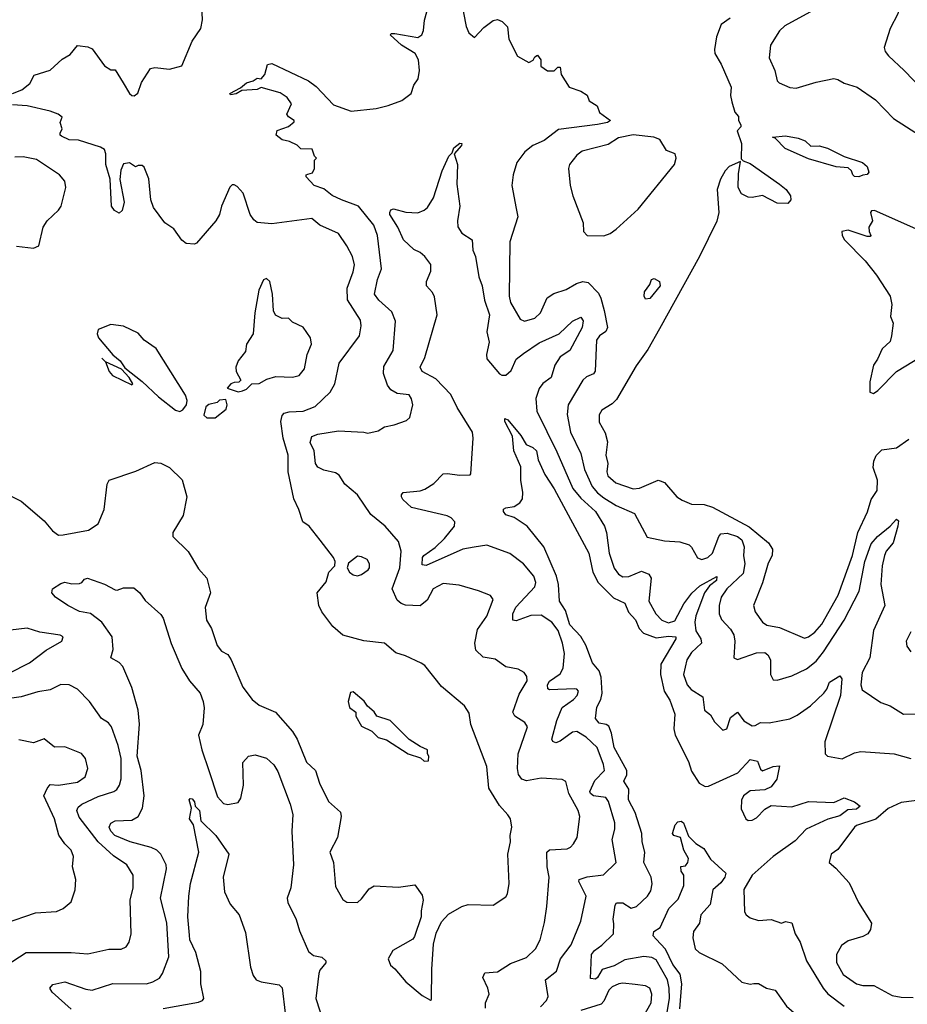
# Model space of a CAD drawing. Extents: x 1678431 to 1860718, y 384618 to 522882.
# Tile 71 of 256: x 1758129 to 1762378, y 435317 to 440027. Entities that reach past the tile are written whole.
import ezdxf

# ---------------------------------------------------------------- set-up
doc = ezdxf.new("R2010")
doc.units = 0

msp = doc.modelspace()

# ---------------------------------------------------------------- linework, layer by layer
at = {"layer": '0CON10XD'}
for points in [[(1762415, 441006.2), (1762365, 440967.5), (1762350.8, 440945), (1762342.3, 440897.7), (1762321.2, 440848.8), (1762312, 440805), (1762275, 440746.2), (1762215, 440695.8), (1762170.8, 440629.2), (1762159.1, 440585), (1762155.5, 440525), (1762142.9, 440465), (1762137.9, 440345), (1762101.1, 440235), (1762095.6, 440165), (1762088.6, 440145), (1762075, 440131.9), (1761995, 440121.4), (1761914.6, 440065.4), (1761823.8, 440016.2)], [(1762445.9, 440594.1), (1762369.8, 440560.2), (1762344.6, 440525.4), (1762326.4, 440493.6), (1762330, 440445), (1762320.6, 440409.4), (1762319.5, 440375), (1762321.1, 440335), (1762343.6, 440206.4), (1762340.6, 440095), (1762332.2, 440055), (1762295.6, 439985), (1762266, 439895), (1762271.2, 439875), (1762287.5, 439855), (1762362.9, 439785), (1762495.8, 439645)], [(1760238.9, 440135), (1760266, 439995), (1760278.8, 439965), (1760305, 439942.5), (1760350.5, 439989.5), (1760395, 440023.8), (1760415, 440028), (1760438.1, 440018.1), (1760463.9, 439993.9), (1760470, 439935), (1760512.3, 439852.3), (1760565, 439823.3), (1760586.4, 439833.6), (1760595, 439850), (1760607, 439857), (1760622.5, 439835), (1760622.5, 439805), (1760655, 439782.5), (1760687, 439783), (1760705, 439800), (1760715, 439800), (1760720, 439765), (1760759.2, 439705), (1760815, 439685.6), (1760845, 439666), (1760855, 439640), (1760893.3, 439615), (1760904.1, 439584.1), (1760956.7, 439545), (1760942.5, 439535), (1760895, 439526.1), (1760708.2, 439501.8), (1760639.8, 439450.2), (1760584.8, 439425.2), (1760546.7, 439395), (1760508.1, 439345), (1760490.6, 439285), (1760484.4, 439235), (1760504.5, 439124.5), (1760513.5, 439085), (1760475.3, 438964.7), (1760471.8, 438705), (1760478.2, 438675), (1760524.7, 438594.7), (1760545, 438584.5), (1760595, 438600.4), (1760620.9, 438625), (1760653.2, 438696.8), (1760685, 438716.9), (1760745, 438736.5), (1760794.3, 438765.7), (1760825, 438774.7), (1760849.7, 438769.7), (1760898.5, 438718.5), (1760910.9, 438695), (1760926.3, 438636.3), (1760943.1, 438555), (1760934.6, 438535.4), (1760904.4, 438515), (1760890, 438495), (1760883.4, 438346.6), (1760875, 438333.1), (1760841.5, 438318.5), (1760825, 438302.5), (1760754.6, 438185), (1760749.3, 438139.3), (1760765.4, 438055), (1760815, 437952.5), (1760832.6, 437875), (1760869.2, 437795), (1760894, 437764), (1760925, 437740.1), (1760983.2, 437703.2), (1761070.9, 437665), (1761131.9, 437551.9), (1761215, 437534.5), (1761288.9, 437528.9), (1761332.5, 437515), (1761345, 437503.3), (1761373.2, 437453.2), (1761394.4, 437444.4), (1761422, 437455), (1761445, 437475.7), (1761474.5, 437555), (1761485, 437567.5), (1761515, 437570.5), (1761565, 437554.5), (1761585, 437539.5), (1761596.6, 437505), (1761593.8, 437465), (1761599.6, 437425), (1761591.6, 437378.4), (1761513.2, 437305), (1761485.9, 437265), (1761476.6, 437225)], [(1758095, 439674), (1758138.8, 439691.2), (1758177.3, 439722.7), (1758198, 439762), (1758275, 439786.7), (1758331.2, 439838.8), (1758369.7, 439860.3), (1758405, 439903.3), (1758455, 439897.5), (1758475, 439887.5), (1758535, 439806.2), (1758565, 439787.5), (1758585, 439787.5), (1758624.4, 439725), (1758655, 439674), (1758665, 439664.2), (1758676.4, 439663.6), (1758693.6, 439676.4), (1758712.3, 439727.7), (1758755, 439793.3), (1758775, 439798.8), (1758845, 439791.2), (1758905, 439807.5), (1758955, 439924), (1758995.4, 439984.6), (1759003.5, 440026.5), (1759000, 440095)], [(1760358.8, 435298.8), (1760358, 435325), (1760375.8, 435365), (1760370, 435395), (1760345.6, 435445), (1760355, 435467.1), (1760415, 435472.5), (1760478.2, 435511.8), (1760555, 435540.5), (1760598.1, 435581.9), (1760619.5, 435625), (1760641.2, 435708.8), (1760652.5, 435785), (1760662.7, 435925), (1760653.8, 435975), (1760651.5, 436045), (1760665, 436056.2), (1760748.5, 436061.5), (1760765, 436068.6), (1760780, 436085), (1760797.5, 436115), (1760810.5, 436215), (1760801.5, 436245), (1760757.8, 436325), (1760743.1, 436383.1), (1760725, 436392.5), (1760625, 436399.6), (1760555, 436386.2), (1760532.9, 436395), (1760517.1, 436417.1), (1760511.8, 436445), (1760514.1, 436515), (1760558.9, 436645), (1760546, 436665), (1760498.6, 436695), (1760489.1, 436715), (1760519, 436801), (1760558, 436865), (1760556.2, 436885), (1760543.9, 436903.9), (1760515, 436921.2), (1760455, 436931.9), (1760405, 436968.5), (1760347.6, 436977.6), (1760311.7, 437011.7), (1760307.7, 437045), (1760320, 437110), (1760365, 437174.2), (1760394.4, 437254.4), (1760382.7, 437272.7), (1760324.6, 437294.6), (1760232.2, 437322.2), (1760155, 437329.5), (1760108.1, 437305), (1760079.9, 437250.1), (1760045, 437222.7), (1759975, 437225.9), (1759953.9, 437233.9), (1759935, 437251.1), (1759910.9, 437305), (1759948.1, 437405), (1759954.1, 437485), (1759941.2, 437531.2), (1759877.8, 437605), (1759809.9, 437659.9), (1759745.4, 437755), (1759685.3, 437805.3), (1759658, 437848), (1759639.6, 437859.6), (1759585, 437872.5), (1759555, 437887.5), (1759544.7, 437905), (1759538.2, 437965), (1759518.8, 438005), (1759526.9, 438033.1), (1759556, 438044), (1759655, 438061.1), (1759776, 438054), (1759795, 438049.2), (1759845, 438060), (1759875, 438080), (1759921.2, 438088.8), (1759979.7, 438110.3), (1759995.8, 438125), (1760010, 438185), (1760004.5, 438214.5), (1759993.1, 438233.1), (1759935, 438238.5), (1759905, 438257.1), (1759889.1, 438279.1), (1759870, 438335), (1759871.4, 438368.6), (1759916.5, 438445), (1759926.8, 438585), (1759910.1, 438630.1), (1759847.6, 438685), (1759826.8, 438715), (1759841.6, 438785), (1759860, 438835), (1759840.9, 438995), (1759823.5, 439045), (1759750, 439135), (1759669.1, 439165), (1759625, 439186.1), (1759585, 439218.1), (1759538.8, 439235), (1759500, 439275), (1759500, 439285), (1759508.3, 439288.3), (1759530, 439295), (1759540, 439315), (1759540, 439355), (1759550, 439365), (1759540, 439375), (1759528.3, 439408.3), (1759475, 439410), (1759457, 439427), (1759420, 439445), (1759385, 439453.3), (1759356.7, 439475), (1759361.9, 439498.1), (1759415, 439516.7), (1759441.7, 439538.3), (1759442.5, 439545), (1759415, 439562.5), (1759407.5, 439575), (1759430, 439625), (1759409.6, 439655), (1759375, 439677.1), (1759285, 439702.9), (1759266, 439694), (1759191.8, 439688.2), (1759165, 439672.5), (1759138.3, 439668.3), (1759134.2, 439675), (1759185, 439701.4), (1759214.8, 439725.2), (1759245.8, 439734.2), (1759265, 439747.5), (1759285, 439743.8), (1759302.5, 439765), (1759315, 439813.3), (1759335, 439818.1), (1759510.4, 439735), (1759547.8, 439707.8), (1759630.5, 439620.5), (1759715, 439590), (1759835, 439603.3), (1759892.9, 439617.1), (1759958.4, 439641.6), (1760002.5, 439675), (1760015, 439713.8), (1760035.8, 439745), (1760042.5, 439785), (1760037.8, 439835), (1760021.9, 439865), (1759956.2, 439906.2), (1759901.5, 439955), (1759908.9, 439961.1), (1759925, 439961.1), (1760035, 439942.5), (1760053.9, 439955), (1760062.1, 439975), (1760066.7, 440025), (1760088.6, 440105)], [(1761530, 440035), (1761486.2, 440005), (1761464.3, 439945), (1761454.2, 439885), (1761455.8, 439865), (1761486.9, 439815), (1761533.8, 439705), (1761531.2, 439665), (1761537.5, 439635), (1761552.5, 439585), (1761570, 439565), (1761570, 439545), (1761580, 439525), (1761580, 439515), (1761562.5, 439495), (1761583.3, 439435), (1761582.5, 439362.5), (1761592.5, 439352.5), (1761625, 439339.5), (1761765, 439241.4), (1761797.3, 439215), (1761819.1, 439185), (1761819.4, 439165), (1761805, 439147.5), (1761755, 439149.4), (1761685, 439186.9), (1761635, 439177.1), (1761615, 439178.8), (1761584.1, 439195), (1761568.4, 439225), (1761569.2, 439290.8), (1761578.3, 439348.3), (1761525, 439324.4), (1761505, 439304.4), (1761483.3, 439265), (1761467.8, 439215), (1761475.8, 439105), (1761465, 439064.4), (1761382, 438895), (1761191.9, 438548.1), (1761135, 438450), (1761078.8, 438371.2), (1760985, 438210), (1760965, 438189.4), (1760915, 438159.4), (1760902.6, 438137.4), (1760902.1, 438102.1), (1760930.4, 438050.4), (1760942, 438008), (1760934.4, 437945), (1760944.3, 437905), (1760939.4, 437865), (1760944.2, 437845), (1760982, 437812), (1761065, 437782.5), (1761095, 437787.1), (1761185, 437824.2), (1761195, 437821.9), (1761215, 437814), (1761274.6, 437744.6), (1761299.4, 437729.4), (1761345, 437710.4), (1761405, 437708.1), (1761445, 437695.6), (1761621.1, 437601.1), (1761713.8, 437525), (1761732.1, 437495), (1761731.2, 437465), (1761711.9, 437428.1), (1761683.5, 437333.5), (1761641, 437225), (1761648.7, 437195), (1761685, 437145.3), (1761705, 437131.1), (1761765, 437120), (1761885, 437068.8), (1761905, 437075.4), (1761935, 437097.7), (1761968.6, 437135), (1762046.5, 437275), (1762115.2, 437464.8), (1762140.5, 437575), (1762186.2, 437673.8), (1762205, 437731.5), (1762233.8, 437775), (1762235.4, 437824.6), (1762214.5, 437885), (1762216.7, 437915), (1762228, 437942), (1762255, 437969.2), (1762325, 437980), (1762385, 438020)], [(1761823.8, 440016.2), (1761791.7, 439998.3), (1761765, 439974.2), (1761721.9, 439905), (1761715.6, 439845), (1761743.3, 439785), (1761754.3, 439735), (1761763.3, 439725), (1761815, 439702.5), (1761845, 439700), (1761940.6, 439729.4), (1762025, 439746.7), (1762045, 439741.9), (1762075, 439723.1), (1762138, 439705), (1762225, 439644.4), (1762311.8, 439555), (1762435.2, 439475.2)], [(1758085, 437750), (1758135, 437724.3), (1758245, 437630.8), (1758285, 437582.9), (1758315, 437562), (1758336.6, 437563.4), (1758457.5, 437585), (1758503.8, 437615), (1758532.5, 437685), (1758547.5, 437805), (1758556.7, 437825), (1758685, 437867.7), (1758775, 437908.5), (1758805, 437906.5), (1758845, 437885.7), (1758906.4, 437826.4), (1758928.1, 437745), (1758911.1, 437655), (1758862, 437575), (1758862, 437555), (1758935, 437483.3), (1758985, 437400), (1759023.8, 437355), (1759042, 437285), (1759015.8, 437215), (1759022.5, 437155), (1759047.5, 437115), (1759073.4, 437033.4), (1759095, 437006), (1759125, 436990), (1759140.8, 436965), (1759196.9, 436835), (1759242, 436775), (1759275, 436748.6), (1759353.8, 436715), (1759435, 436622), (1759457.1, 436585), (1759501.9, 436475), (1759543.8, 436435), (1759564.4, 436375), (1759606.8, 436286.8), (1759665, 436236.7), (1759666.9, 436215), (1759650.6, 436115), (1759612.5, 436045), (1759630, 435995), (1759641.1, 435881.1), (1759675, 435818.8), (1759695, 435806), (1759745, 435804.4), (1759765, 435821.4), (1759800.8, 435869.2), (1759825.4, 435884.6), (1759942.1, 435877.9), (1760019.5, 435889.5), (1760055, 435840), (1760060, 435815), (1760050, 435765), (1760050.8, 435735), (1760019.2, 435640.8), (1760010.5, 435629.5), (1759915, 435573.8), (1759892, 435535), (1759904.2, 435504.2), (1759925, 435487.5), (1759976.7, 435425), (1760055, 435360), (1760095, 435337.5), (1760100, 435340), (1760100.8, 435485), (1760110, 435605), (1760122.6, 435657.4), (1760148.3, 435711.7), (1760180.9, 435749.1), (1760245, 435785.8), (1760275, 435794), (1760395, 435791.2), (1760455, 435832), (1760464, 435845), (1760471.8, 435895), (1760465.6, 436035), (1760478.8, 436095), (1760476.9, 436125), (1760484, 436165), (1760478, 436205), (1760465, 436224), (1760425, 436267.5), (1760375, 436351.2), (1760364.4, 436455), (1760288.2, 436655), (1760280.6, 436710.6), (1760258.6, 436745), (1760147.1, 436837.1), (1760067.3, 436937.3), (1760049.7, 436949.7), (1759975, 436984.4), (1759928.6, 436998.6), (1759875, 437044.3), (1759775.4, 437055.4), (1759675, 437083.5), (1759628.1, 437125), (1759575.6, 437195), (1759561.1, 437225), (1759552, 437285), (1759595, 437337.5), (1759608.8, 437385), (1759636.7, 437415), (1759638.8, 437435), (1759631.2, 437455), (1759566.9, 437536.9), (1759515, 437604.2), (1759484.3, 437625), (1759465.6, 437685), (1759440.6, 437735), (1759413.9, 437863.9), (1759413.1, 437945), (1759389.1, 438025), (1759378.2, 438105), (1759385, 438133.8), (1759395.4, 438144.6), (1759418, 438152), (1759485, 438154.6), (1759542.7, 438177.3), (1759615.6, 438245), (1759637.8, 438285), (1759657.8, 438385), (1759754.7, 438515.3), (1759762.6, 438562.6), (1759759.3, 438589.3), (1759697.4, 438687.4), (1759696.5, 438743.5), (1759725, 438821.2), (1759731.2, 438855), (1759722.1, 438895), (1759695.3, 438945.3), (1759654.3, 439005), (1759565, 439044.4), (1759526.3, 439076.3), (1759335, 439050.8), (1759265, 439057.6), (1759249.3, 439069.3), (1759232.5, 439095), (1759198.3, 439198.3), (1759169.7, 439229.7), (1759155, 439236.7), (1759145, 439236.7), (1759135, 439226.7), (1759094.4, 439135), (1759085.5, 439095), (1759066.9, 439065), (1758975, 438958.8), (1758965, 438954), (1758925, 438956.7), (1758905, 438973.3), (1758867, 439027), (1758823.8, 439055), (1758769.7, 439129.7), (1758757.1, 439165), (1758746.8, 439266.8), (1758725, 439322.5), (1758715, 439330), (1758695, 439330), (1758683, 439323), (1758655, 439342.5), (1758625, 439337.5), (1758612.7, 439307.3), (1758607.7, 439262.3), (1758628, 439155), (1758618.8, 439115), (1758605, 439102.5), (1758582.5, 439115), (1758567.5, 439135), (1758562.5, 439265), (1758541.2, 439335), (1758541.6, 439385), (1758535, 439406.7), (1758515, 439418.2), (1758410.4, 439450.4), (1758365, 439452.9), (1758329.5, 439469.5), (1758322.5, 439475), (1758322.5, 439485), (1758332.5, 439505), (1758322.5, 439535), (1758331.7, 439561.7), (1758312.5, 439575), (1758275, 439590), (1758164.1, 439615.9), (1758095, 439620.8)], [(1760925, 438994.2), (1760955, 439004.4), (1760984.4, 439025), (1761089.4, 439120.6), (1761263.8, 439335), (1761271.4, 439365), (1761266.7, 439385), (1761225, 439402.5), (1761193.3, 439455), (1761163.8, 439465), (1761065, 439476.6), (1760995, 439462.3), (1760945, 439430), (1760820.7, 439399.3), (1760795, 439378.6), (1760760.8, 439335), (1760755.8, 439315), (1760763.5, 439235), (1760775.6, 439185), (1760825.4, 439055.4), (1760828, 439015), (1760845.7, 438995.7), (1760925, 438994.2)], [(1762145, 439276.2), (1762125, 439278), (1762116.2, 439285), (1762110, 439305), (1762095, 439318.1), (1762036.7, 439323.3), (1761905, 439361.7), (1761792, 439412), (1761745, 439460), (1761732.5, 439465), (1761795, 439471.9), (1761855, 439461.2), (1761888.6, 439448.6), (1761915, 439421.8), (1761955, 439423.8), (1761995, 439413.2), (1762075, 439372.9), (1762163.3, 439345), (1762186, 439325), (1762192.5, 439297.5), (1762185, 439287.5), (1762165, 439283.3), (1762145, 439276.2)], [(1760715, 436575.5), (1760695, 436568.1), (1760680, 436575), (1760675.7, 436585), (1760700, 436675), (1760725, 436737.1), (1760779.1, 436775), (1760797.3, 436795), (1760803.1, 436815), (1760796.2, 436825), (1760786.2, 436826.2), (1760665, 436820.9), (1760656.4, 436826.4), (1760655.8, 436845), (1760665, 436863.8), (1760715, 436898.1), (1760730.2, 436925), (1760736, 436995), (1760727.3, 437045), (1760706.6, 437105), (1760676.2, 437145), (1760625, 437178.1), (1760575, 437177.8), (1760505, 437151.1), (1760489.2, 437155), (1760489.2, 437185), (1760503.1, 437216.9), (1760594.5, 437315), (1760599.2, 437335), (1760590.4, 437365), (1760540.5, 437425), (1760475, 437473.5), (1760365, 437514.4), (1760303.8, 437503.8), (1760250.6, 437495), (1760075, 437416.2), (1760055, 437420), (1760057.1, 437455), (1760063.1, 437465), (1760118.1, 437501.9), (1760161.6, 437545), (1760210.5, 437605), (1760211.5, 437625), (1760194.4, 437645), (1760175, 437654.1), (1760003.5, 437693.5), (1759962.1, 437732.1), (1759956.9, 437745), (1759955.8, 437755), (1759964.6, 437765.4), (1760045, 437773.8), (1760067.7, 437782.3), (1760111.2, 437808.8), (1760155, 437854.2), (1760175, 437856.9), (1760235, 437848), (1760285, 437850), (1760287.5, 437855), (1760299.4, 438025), (1760295.6, 438055), (1760222.9, 438172.9), (1760193.1, 438235), (1760120.1, 438310.1), (1760055.6, 438345), (1760045.5, 438365), (1760067.8, 438412.2), (1760127.5, 438615), (1760115, 438701.2), (1760105, 438722), (1760076.2, 438755), (1760076.2, 438775), (1760096.3, 438823.7), (1760095.9, 438855.9), (1760068, 438895), (1760045, 438914.2), (1760015, 438928), (1759966, 438975), (1759938.1, 439035), (1759900, 439095), (1759900, 439105), (1759905, 439117.5), (1759917.5, 439122.5), (1759977.1, 439107.1), (1760035, 439104.3), (1760065, 439115.7), (1760080.6, 439129.4), (1760109.5, 439175), (1760150.4, 439305), (1760182.9, 439375), (1760199.2, 439390.8), (1760206.2, 439415), (1760235, 439437.5), (1760245.8, 439435.8), (1760243.3, 439425), (1760208.8, 439385), (1760224.1, 439334.1), (1760221.2, 439241.2), (1760235.3, 439135), (1760224.2, 439065.8), (1760226.6, 439036.6), (1760245, 439006.2), (1760293.8, 438973.8), (1760297.2, 438925), (1760310.7, 438895), (1760327, 438797), (1760342.9, 438755), (1760354.3, 438685), (1760377.6, 438615), (1760364.1, 438535), (1760375.6, 438484.4), (1760363.5, 438425), (1760365.4, 438405), (1760425, 438332.9), (1760436.7, 438326.7), (1760455, 438327.5), (1760481.3, 438348.7), (1760505.9, 438404.1), (1760539.5, 438430.5), (1760615, 438481.9), (1760711.1, 438525), (1760774.8, 438585.2), (1760814.4, 438604.4), (1760826.3, 438586.3), (1760821.7, 438555), (1760762.3, 438445), (1760715.6, 438414.4), (1760690.6, 438375), (1760672.9, 438315), (1760633.5, 438286.5), (1760615, 438263.3), (1760599.3, 438215), (1760603.4, 438155), (1760700.6, 437960.6), (1760776.6, 437785), (1760815, 437738.9), (1760885.4, 437675), (1760927.3, 437605), (1760937.3, 437575), (1760949.6, 437475), (1760975, 437403.1), (1760995, 437374.5), (1761015, 437362.7), (1761045, 437364), (1761105, 437389.1), (1761140.6, 437375), (1761150.6, 437355), (1761139.6, 437245), (1761173.9, 437185), (1761202.5, 437155), (1761235, 437142.8), (1761265, 437152.2), (1761307.4, 437232.6), (1761345.8, 437284.2), (1761385, 437318.5), (1761465, 437363.5), (1761464.6, 437345), (1761431.2, 437318.8), (1761406.5, 437285), (1761364.8, 437175), (1761360.2, 437145), (1761364.4, 437104.4), (1761388.8, 437065), (1761392.1, 437045), (1761345, 436999.6), (1761322, 436965), (1761306, 436895), (1761323.2, 436845), (1761343.2, 436823.2), (1761398.1, 436788.1), (1761406, 436725), (1761435, 436702), (1761455, 436668), (1761495, 436628), (1761514.2, 436635.8), (1761531.2, 436688.8), (1761565, 436714), (1761595, 436673.1), (1761635, 436648.9), (1761649.6, 436650.4), (1761675, 436666), (1761716, 436664), (1761815, 436682.5), (1761850.2, 436699.8), (1761914.3, 436745), (1761978.1, 436805), (1761992.9, 436825), (1762005, 436858), (1762055, 436888.8), (1762064.3, 436874.3), (1762057, 436795), (1761982.7, 436572.7), (1761983.8, 436515), (1761995, 436504.2), (1762065, 436492.1), (1762125, 436519.7), (1762155, 436525.9), (1762315, 436515.6), (1762395, 436493.1)], [(1758113.9, 438943.9), (1758195, 438933.8), (1758220, 438945), (1758240.8, 439035), (1758260.8, 439065), (1758315, 439115.8), (1758327.8, 439135), (1758349.5, 439225), (1758344.2, 439255), (1758319.2, 439285), (1758209.4, 439359.4), (1758145, 439371.5), (1758105, 439369.1)], [(1762446.2, 439015), (1762220, 439115), (1762206.4, 439113.6), (1762201.2, 439105), (1762211.2, 439065), (1762193.3, 439035), (1762194.2, 439014.2), (1762203.3, 438995), (1762199.2, 438990.8), (1762185, 438990), (1762095, 439020), (1762063.3, 439015), (1762066, 438995), (1762077.5, 438975), (1762175, 438873.8), (1762230, 438805), (1762295.8, 438705), (1762303.8, 438665), (1762297, 438607), (1762310, 438575), (1762302.5, 438515), (1762295, 438488), (1762257.8, 438452.2), (1762235, 438403.8), (1762215.7, 438374.3), (1762198.6, 438295), (1762197.5, 438245), (1762215, 438239.4), (1762236.6, 438253.4), (1762326, 438345), (1762443.6, 438416.4)], [(1759175, 438247.5), (1759195, 438252.5), (1759215, 438260), (1759240, 438285), (1759275, 438286.7), (1759311.9, 438308.1), (1759355, 438320.8), (1759435, 438317.5), (1759466, 438325), (1759492.3, 438357.7), (1759504.5, 438425), (1759525.5, 438474.5), (1759520.8, 438505), (1759485, 438556.2), (1759435, 438580), (1759415, 438600), (1759385, 438597.5), (1759353.9, 438613.9), (1759343.8, 438635), (1759338.8, 438715), (1759326.2, 438775), (1759309.3, 438789.3), (1759295, 438782.5), (1759273.9, 438733.9), (1759254, 438625), (1759246.2, 438525), (1759214.1, 438475.9), (1759209.5, 438440.5), (1759174.3, 438395.7), (1759164, 438365), (1759164.2, 438344.2), (1759187, 438303), (1759177, 438293), (1759155, 438292.5), (1759140, 438285), (1759122.5, 438265), (1759175, 438247.5)], [(1761125, 438690), (1761117.5, 438705), (1761120, 438725), (1761145, 438760), (1761152.5, 438785), (1761165, 438788.8), (1761191.2, 438775), (1761194.2, 438755), (1761145, 438694.2), (1761125, 438690)], [(1758895, 438153.3), (1758909.3, 438160.7), (1758926.7, 438185), (1758930, 438205), (1758921.7, 438231.7), (1758781.4, 438455), (1758724.6, 438494.6), (1758695, 438527.5), (1758625, 438562), (1758565, 438570), (1758504.1, 438545.9), (1758498.8, 438525), (1758506.2, 438505), (1758574.3, 438424.3), (1758610, 438395), (1758631.7, 438361.7), (1758715, 438296), (1758792.7, 438222.7), (1758875, 438158.8), (1758895, 438153.3)], [(1758665, 438280), (1758670, 438285), (1758652.5, 438315), (1758616.4, 438356.4), (1758540, 438390), (1758521.7, 438408.3), (1758540, 438390), (1758556.7, 438345), (1758572.5, 438325), (1758665, 438280)], [(1759025, 438122.5), (1759065, 438123.3), (1759117.5, 438165), (1759122.5, 438185), (1759115, 438210), (1759085, 438206.7), (1759073.6, 438196.4), (1759034.1, 438185.9), (1759020, 438175), (1759010, 438135), (1759025, 438122.5)], [(1761213.4, 435195), (1761238.8, 435345), (1761238.1, 435395), (1761229.2, 435435), (1761175, 435529.7), (1761155, 435541.8), (1761116, 435546), (1761025, 435530.6), (1760975, 435501.3), (1760916.7, 435483.3), (1760895.1, 435444.9), (1760885, 435437.6), (1760860.9, 435440.9), (1760865.5, 435555), (1760880, 435575), (1760915, 435600), (1760971.5, 435655), (1760972.5, 435702.5), (1760969.7, 435725), (1760978.6, 435791.4), (1760985, 435802.9), (1761015, 435802.3), (1761055, 435776.7), (1761081.2, 435785), (1761134.2, 435835), (1761149.7, 435860.3), (1761155.7, 435894.3), (1761151.9, 435925), (1761116.5, 435995), (1761121.2, 436045), (1761107.6, 436095), (1761105.9, 436135), (1761075.3, 436234.7), (1761042.2, 436295), (1761045, 436346.9), (1761020.7, 436385), (1761034.2, 436415), (1761034.2, 436435), (1760974.5, 436545), (1760961.3, 436615), (1760948.1, 436648.1), (1760936.2, 436656.2), (1760902.5, 436662.5), (1760884.6, 436685), (1760891.7, 436738.3), (1760910.5, 436775), (1760917.2, 436805), (1760912.4, 436882.4), (1760901.8, 436911.8), (1760870.6, 436950.6), (1760838.6, 437035), (1760815, 437077.1), (1760762.1, 437132.1), (1760740.9, 437200.9), (1760711.8, 437245), (1760708.4, 437325), (1760698.6, 437365), (1760637.2, 437505), (1760558.5, 437605), (1760495, 437645.9), (1760455, 437659.4), (1760444.5, 437675), (1760444.7, 437685.3), (1760455, 437692.5), (1760495, 437698.1), (1760523.4, 437716.6), (1760534.7, 437735), (1760536.8, 437765), (1760527.3, 437825), (1760527.9, 437887.9), (1760493.5, 437965), (1760487.5, 438035), (1760451.2, 438105), (1760450.7, 438119.3), (1760465, 438113.3), (1760527.9, 438037.9), (1760553.8, 437995), (1760585, 437981.4), (1760601.9, 437965), (1760611.1, 437921.1), (1760642.1, 437852.1), (1760686.9, 437783.1), (1760852.2, 437475), (1760872.2, 437385), (1760897.5, 437335), (1760971.4, 437261.4), (1761025, 437236.2), (1761042.6, 437192.6), (1761076.6, 437156.6), (1761094.4, 437114.4), (1761115, 437092.5), (1761175, 437070.7), (1761235, 437078.2), (1761269.2, 437075), (1761268.8, 437065), (1761197.5, 436945), (1761195.9, 436895), (1761213.5, 436815), (1761241.4, 436771.4), (1761264.7, 436705), (1761260.4, 436635), (1761266.2, 436605), (1761330.6, 436479.4), (1761345, 436432.9), (1761381.9, 436375), (1761409.1, 436359.1), (1761425, 436361.1), (1761565.5, 436425), (1761625, 436488.1), (1761660.7, 436480.7), (1761675, 436442), (1761685, 436434.4), (1761735, 436454.5), (1761765, 436457.5), (1761752.7, 436395), (1761725, 436357.6), (1761695, 436343.2), (1761625, 436338.8), (1761592.9, 436315), (1761584, 436294), (1761582.1, 436252.1), (1761604.3, 436204.3), (1761615, 436196), (1761635, 436198.1), (1761655, 436209.4), (1761695, 436251.5), (1761725, 436268.5), (1761825, 436261.6), (1761905, 436288.1), (1762025, 436283.1), (1762075.5, 436305.5), (1762125, 436285.6), (1762151.1, 436265), (1762135, 436250), (1762092.2, 436247.8), (1762055, 436218.7), (1761997, 436203), (1761893.9, 436155), (1761841.2, 436098.8), (1761735.9, 436025), (1761634.7, 435935), (1761595, 435866.7), (1761598.8, 435758.8), (1761606, 435745), (1761625, 435730.8), (1761665, 435717.5), (1761725, 435723.1), (1761775, 435706), (1761795, 435713.3), (1761825, 435706.2), (1761840, 435655), (1761863.8, 435615), (1761894.5, 435525), (1761974.8, 435394.8), (1761997.8, 435367.8), (1762075, 435308.2)], [(1761476.6, 437225), (1761476.9, 437185), (1761487.9, 437157.9), (1761531.3, 437111.3), (1761547.3, 437085), (1761552.1, 437055), (1761546.7, 436975), (1761565, 436966), (1761655, 436998.9), (1761695, 437000.6), (1761709.8, 436989.8), (1761722.2, 436965), (1761722.5, 436895), (1761735, 436870), (1761755, 436867.5), (1761825, 436888.2), (1761895, 436922.4), (1761941.3, 436958.7), (1761976.8, 437003.2), (1762075.2, 437155), (1762146.7, 437293.3), (1762174.5, 437435), (1762205, 437519.4), (1762235, 437555.6), (1762295.9, 437604.1), (1762325, 437638.8), (1762335, 437630), (1762332.5, 437605), (1762309.2, 437525), (1762275.9, 437485), (1762267.5, 437465), (1762257.1, 437415), (1762250.4, 437325), (1762269.1, 437225), (1762216.2, 437105), (1762198.4, 436975), (1762160.8, 436905), (1762155.4, 436845.4), (1762161.7, 436821.7), (1762250.3, 436760.3), (1762295.5, 436745.5), (1762360, 436705), (1762435, 436706.5)], [(1759745, 437366.7), (1759765, 437373.3), (1759796, 437395), (1759802.5, 437405), (1759802.9, 437425), (1759791.2, 437445), (1759765, 437458.6), (1759745, 437460.8), (1759702.3, 437427.7), (1759696.2, 437405), (1759706.7, 437385), (1759725, 437371.2), (1759745, 437366.7)], [(1758802.7, 435825), (1758832, 435965), (1758829.2, 435985), (1758805, 436035.4), (1758785.5, 436055), (1758758, 436068), (1758657.5, 436095), (1758584.4, 436125), (1758565.6, 436145), (1758557.5, 436165), (1758565.7, 436184.3), (1758585, 436194.2), (1758665, 436198.5), (1758695, 436216.4), (1758716.5, 436255), (1758723.7, 436315), (1758709.8, 436435), (1758691.6, 436505), (1758701.9, 436658.1), (1758696.3, 436725), (1758665, 436832), (1758622.5, 436932.5), (1758605, 436952), (1758564.2, 436974.2), (1758575.6, 437015), (1758571.3, 437075), (1758521.8, 437145), (1758467, 437187), (1758415, 437196.2), (1758358.6, 437225), (1758300, 437265), (1758282.9, 437285), (1758286.2, 437305), (1758325, 437330), (1758345, 437336.2), (1758378.3, 437328.3), (1758415, 437330), (1758425.7, 437334.3), (1758438.3, 437351.7), (1758452.5, 437355), (1758535, 437326.4), (1758585, 437300), (1758595, 437298.2), (1758625, 437310), (1758675, 437308.8), (1758703.8, 437285), (1758729.1, 437249.1), (1758805, 437182), (1758815.5, 437165), (1758853, 437043), (1758904.4, 436924.4), (1758941.2, 436865), (1758992.5, 436805), (1759006.9, 436765), (1759011.1, 436735), (1759004.7, 436655), (1758985.2, 436605), (1759000, 436535), (1759033.9, 436436.1), (1759075, 436310), (1759105, 436277.5), (1759125, 436272.9), (1759175, 436283.3), (1759187.3, 436302.7), (1759200.6, 436365), (1759196.8, 436473.2), (1759223.8, 436505), (1759255, 436511.1), (1759310.8, 436495), (1759345, 436463.1), (1759365, 436431.4), (1759423.9, 436275), (1759436.1, 436225), (1759430.9, 436145), (1759438.9, 435985), (1759427.1, 435875), (1759409.2, 435825), (1759412.5, 435805), (1759452.1, 435722.1), (1759467.9, 435667.9), (1759510.5, 435570.5), (1759535, 435550.8), (1759575, 435543.3), (1759593.3, 435525), (1759593.8, 435515), (1759565, 435480), (1759560, 435465), (1759545.7, 435345), (1759585, 435227.5)], [(1758078.8, 436901.2), (1758175, 436950), (1758255, 437011.4), (1758330, 437055), (1758337.5, 437075), (1758323, 437083), (1758225, 437098.1), (1758165, 437116.7), (1758085, 437106.5)], [(1762395, 437098.8), (1762371.4, 437055), (1762375, 437030), (1762395, 437003.3)], [(1758025, 435479.5), (1758159.2, 435565), (1758375.4, 435565.4), (1758455, 435558.9), (1758555, 435581.4), (1758615, 435580.8), (1758637.6, 435592.4), (1758652.5, 435615), (1758662.9, 435655), (1758656.7, 435815), (1758671.9, 435875), (1758672.5, 435935), (1758641.9, 435985), (1758577.6, 436027.6), (1758503.8, 436093.8), (1758412.6, 436212.6), (1758402.1, 436245), (1758409, 436261), (1758426.5, 436275), (1758505, 436311.9), (1758578.6, 436335), (1758594.4, 436345), (1758607.1, 436365), (1758613.9, 436396.1), (1758615, 436493.3), (1758600.3, 436555), (1758568.1, 436645), (1758553.5, 436663.5), (1758520, 436685), (1758462.5, 436765), (1758405.8, 436825), (1758365.5, 436845.5), (1758325, 436847.3), (1758275, 436822.1), (1758215, 436812.5), (1758135, 436787.8), (1757935, 436760)], [(1760065, 436480), (1760085, 436482.5), (1760087.5, 436505), (1760080, 436515), (1760080, 436535), (1760045, 436550), (1759993.6, 436583.6), (1759902.5, 436675), (1759837.5, 436695), (1759825.8, 436715.8), (1759794.1, 436744.1), (1759777.7, 436767.7), (1759725, 436812.5), (1759711.7, 436808.3), (1759701.2, 436765), (1759707.5, 436737.5), (1759737.5, 436715), (1759737.5, 436695), (1759765, 436647.5), (1759813.6, 436623.6), (1759843.9, 436593.9), (1759885, 436582.5), (1759987.5, 436515), (1760047, 436497), (1760065, 436480)], [(1760621.4, 435305), (1760650.5, 435335), (1760658.8, 435355), (1760645.5, 435435), (1760698.5, 435475), (1760718, 435535), (1760768.8, 435601.2), (1760814.6, 435715), (1760840.4, 435835), (1760804.5, 435905), (1760806, 435915), (1760845, 435927.1), (1760923.2, 435936.8), (1760984.3, 435995.7), (1760964.6, 436105), (1760977.3, 436155), (1760978, 436185), (1760947.7, 436287.7), (1760935, 436306.6), (1760875.2, 436315.2), (1760861.3, 436325), (1760858.4, 436335), (1760882.2, 436387.8), (1760927.5, 436435), (1760923.4, 436465), (1760892.7, 436545), (1760840.8, 436595), (1760795, 436622.1), (1760775, 436619.7), (1760715, 436575.5)], [(1758055.5, 435704.5), (1758205, 435754.3), (1758305, 435760.8), (1758337.5, 435775), (1758375, 435807.5), (1758394, 435865), (1758397.5, 435915), (1758381.9, 435975), (1758386.7, 436025), (1758374.3, 436055), (1758344.3, 436085), (1758316.7, 436126.7), (1758295, 436203.8), (1758244.2, 436315), (1758260.6, 436349.4), (1758275, 436368.8), (1758315, 436365.7), (1758405, 436380.4), (1758441.9, 436405), (1758455.4, 436445.4), (1758443.6, 436493.6), (1758425, 436517.1), (1758345, 436548.6), (1758295, 436548), (1758245, 436586.7), (1758195, 436567.5), (1758125, 436582.5)], [(1758815, 435296.7), (1758985, 435327.7), (1759004.2, 435335), (1759010.5, 435345), (1758996.4, 435415), (1758996.3, 435473.7), (1758971.8, 435565), (1758943.4, 435625), (1758941.7, 435648.3), (1758933.1, 435735), (1758938.6, 435835), (1758945.6, 435895), (1758985.8, 436045), (1758961.2, 436175), (1758940.8, 436205), (1758950.6, 436255), (1758940, 436295), (1758945, 436302), (1758955, 436299.4), (1758965, 436286), (1758968.6, 436265), (1758988.9, 436245), (1758995.8, 436195), (1759068, 436125), (1759130, 436035), (1759102.9, 435925), (1759109.6, 435855), (1759136.4, 435796.3), (1759178.8, 435745), (1759210.3, 435660.3), (1759234.2, 435495), (1759246.8, 435455), (1759261.1, 435435), (1759285, 435423.9), (1759370.2, 435410.2), (1759385, 435395.8), (1759399.4, 435275)], [(1762485, 436299.7), (1762347.8, 436282.2), (1762285.9, 436254.1), (1762226.6, 436203.4), (1762135, 436171.9), (1762124.2, 436165), (1762045, 436057.5), (1762013.3, 436035), (1762003.3, 435995), (1762035, 435968.8), (1762098.5, 435898.5), (1762143.8, 435803.8), (1762206, 435705), (1762200.8, 435675), (1762188.8, 435655), (1762165, 435641.4), (1762095, 435621.2), (1762062.2, 435597.8), (1762037.8, 435555), (1762037.8, 435517.8), (1762070.3, 435460.3), (1762135, 435415.3), (1762165, 435407.8), (1762217, 435407), (1762305, 435359.3), (1762348.8, 435351.2), (1762405, 435350.4)], [(1761289, 435295), (1761298, 435415), (1761290.8, 435460.8), (1761255, 435508.4), (1761220.5, 435580.5), (1761175, 435628.2), (1761160.5, 435645), (1761163.6, 435665), (1761194.7, 435685.3), (1761235.6, 435775), (1761280.5, 435819.5), (1761308, 435885), (1761308, 435935), (1761295, 435953.8), (1761293.6, 435976.4), (1761315, 435980), (1761326.7, 435995), (1761330, 436015), (1761308, 436055), (1761292.5, 436115), (1761260, 436125), (1761253.3, 436135), (1761266.2, 436175), (1761279.5, 436190.5), (1761295, 436193.8), (1761306, 436185), (1761330.8, 436120.8), (1761365, 436086.2), (1761402.7, 436062.7), (1761435, 436011.2), (1761508, 435945), (1761504.4, 435925), (1761485, 435898.6), (1761447.1, 435865), (1761434, 435795), (1761389.4, 435745), (1761382.5, 435705), (1761353.6, 435665), (1761351.2, 435635), (1761362, 435582), (1761381.1, 435565), (1761491.3, 435511.3), (1761585, 435422.7), (1761625, 435413.1), (1761643.3, 435416.7)], [(1758375, 435293.8), (1758284.2, 435375), (1758272.5, 435395), (1758287.3, 435412.7), (1758345.4, 435425.4), (1758445, 435388.9), (1758475, 435385.4), (1758573.8, 435416.2), (1758735.3, 435414.7), (1758765.8, 435424.2), (1758797.2, 435442.8), (1758812.7, 435465), (1758842.7, 435545), (1758832.7, 435707.3), (1758802.7, 435825)], [(1761109.3, 435250.7), (1761151.6, 435325), (1761155.3, 435365), (1761144.3, 435395), (1761125, 435405.5), (1761075, 435412.5), (1761015, 435418.8), (1760996.2, 435415), (1760965, 435400.5), (1760948.5, 435385), (1760925, 435332.5), (1760911.8, 435318.2), (1760815, 435287.5)], [(1761643.3, 435416.7), (1761665, 435416), (1761703.6, 435393.6), (1761745.4, 435385.4), (1761798.7, 435308.7), (1761847, 435267), (1761907.8, 435227.8), (1762005, 435190.7), (1762043.8, 435163.8), (1762085, 435127.1), (1762106.9, 435066.9), (1762145, 435035.6), (1762195, 435017.8), (1762357.3, 434937.3), (1762395, 434896.7)]]:
    msp.add_lwpolyline(points, dxfattribs=at)

doc.saveas('drawing.dxf')
